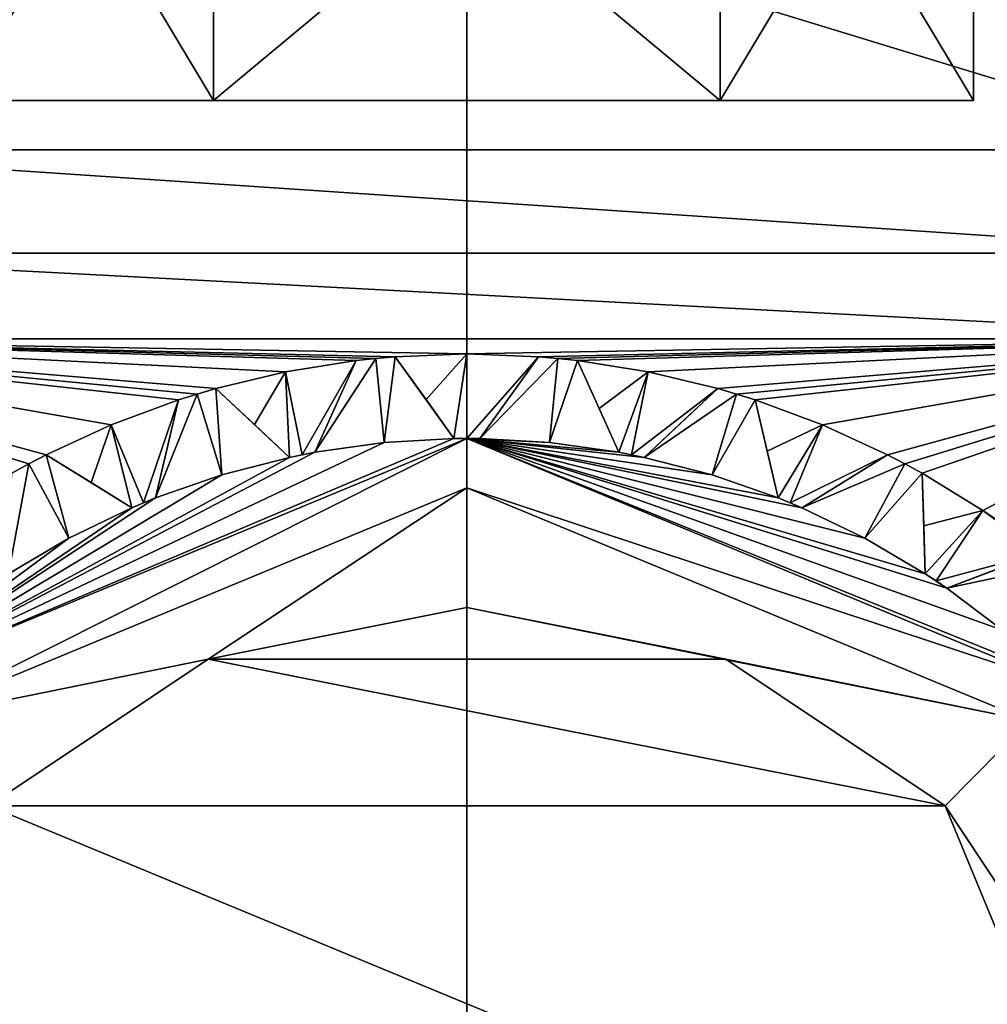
# Model space of a CAD drawing. Header units: millimetres. Extents: x -50 to 50, y -120 to 419.
# Tile 46 of 241: x -2.65 to 3.08, y 1.65 to 7.48. Entities that reach past the tile are written whole.
import ezdxf

# ---------------------------------------------------------------- set-up
doc = ezdxf.new("R2010")
doc.units = ezdxf.units.MM
doc.header["$LTSCALE"] = 81.481481
for name, color, linetype in [('1011', 7, 'CONTINUOUS'), ('1021', 7, 'CONTINUOUS'), ('1022', 7, 'CONTINUOUS'), ('1023', 7, 'CONTINUOUS'), ('1050', 7, 'CONTINUOUS'), ('1051', 7, 'CONTINUOUS'), ('208', 7, 'CONTINUOUS'), ('210', 7, 'CONTINUOUS'), ('213', 7, 'CONTINUOUS'), ('214', 7, 'CONTINUOUS'), ('215', 7, 'CONTINUOUS'), ('216', 7, 'CONTINUOUS'), ('217', 7, 'CONTINUOUS'), ('218', 7, 'CONTINUOUS'), ('219', 7, 'CONTINUOUS'), ('220', 7, 'CONTINUOUS'), ('221', 7, 'CONTINUOUS'), ('222', 7, 'CONTINUOUS'), ('223', 7, 'CONTINUOUS'), ('224', 7, 'CONTINUOUS'), ('225', 7, 'CONTINUOUS'), ('226', 7, 'CONTINUOUS'), ('227', 7, 'CONTINUOUS'), ('228', 7, 'CONTINUOUS'), ('229', 7, 'CONTINUOUS'), ('230', 7, 'CONTINUOUS'), ('231', 7, 'CONTINUOUS'), ('232', 7, 'CONTINUOUS'), ('335', 7, 'CONTINUOUS'), ('337', 7, 'CONTINUOUS'), ('338', 7, 'CONTINUOUS'), ('339', 7, 'CONTINUOUS'), ('340', 7, 'CONTINUOUS'), ('341', 7, 'CONTINUOUS'), ('342', 7, 'CONTINUOUS'), ('496', 7, 'CONTINUOUS'), ('498', 7, 'CONTINUOUS'), ('499', 7, 'CONTINUOUS'), ('500', 7, 'CONTINUOUS')]:
    doc.layers.add(name, color=color, linetype=linetype)

msp = doc.modelspace()

# ---------------------------------------------------------------- linework, layer by layer
at = {"layer": '1011', "linetype": 'CONTINUOUS'}
for points in [[(-1.5323, 3.6949, 69), (0, 4, 69), (1.5323, 3.6949, 69), (-1.5323, 3.6949, 69)], [(-2.8309, 2.826, 69), (-1.5323, 3.6949, 69), (2.8309, 2.826, 69), (-2.8309, 2.826, 69)], [(-1.5323, 3.6949, 69), (1.5323, 3.6949, 69), (2.8309, 2.826, 69), (-1.5323, 3.6949, 69)], [(4, 0, 69), (-4, 0, 69), (-2.8309, 2.826, 69), (4, 0, 69)], [(4, 0, 69), (-2.8309, 2.826, 69), (2.8309, 2.826, 69), (4, 0, 69)]]:
    msp.add_3dface(points, dxfattribs=at)
at = {"layer": '1021', "linetype": 'CONTINUOUS'}
for points in [[(0.6546, 5.4609, 43), (1.073, 5.3943, 43), (0.7833, 5.1769, 43.2642), (0.6546, 5.4609, 43)], [(1.073, 5.3943, 43), (0.9005, 4.9182, 43.5), (0.7833, 5.1769, 43.2642), (1.073, 5.3943, 43)], [(1.073, 5.3943, 43), (0.9755, 4.9039, 43.5), (0.9005, 4.9182, 43.5), (1.073, 5.3943, 43)], [(1.073, 5.3943, 43), (1.485, 5.2957, 43), (0.9755, 4.9039, 43.5), (1.073, 5.3943, 43)], [(1.485, 5.2957, 43), (1.0502, 4.8885, 43.5), (0.9755, 4.9039, 43.5), (1.485, 5.2957, 43)], [(1.0502, 4.8885, 43.5), (1.485, 5.2957, 43), (1.2575, 5.0826, 43.2642), (1.0502, 4.8885, 43.5)]]:
    msp.add_3dface(points, dxfattribs=at)
at = {"layer": '1022', "linetype": 'CONTINUOUS'}
for points in [[(1.7074, 5.2283, 43), (2.1048, 5.0813, 43), (1.7782, 4.9246, 43.2642), (1.7074, 5.2283, 43)], [(2.1048, 5.0813, 43), (1.8427, 4.6481, 43.5), (1.7782, 4.9246, 43.2642), (2.1048, 5.0813, 43)], [(2.1048, 5.0813, 43), (1.9134, 4.6194, 43.5), (1.8427, 4.6481, 43.5), (2.1048, 5.0813, 43)], [(2.1048, 5.0813, 43), (2.4896, 4.9043, 43), (1.9134, 4.6194, 43.5), (2.1048, 5.0813, 43)], [(2.4896, 4.9043, 43), (1.9837, 4.5896, 43.5), (1.9134, 4.6194, 43.5), (2.4896, 4.9043, 43)], [(1.9837, 4.5896, 43.5), (2.4896, 4.9043, 43), (2.2249, 4.7396, 43.2642), (1.9837, 4.5896, 43.5)]]:
    msp.add_3dface(points, dxfattribs=at)
at = {"layer": '1023', "linetype": 'CONTINUOUS'}
for points in [[(2.6946, 4.7947, 43), (3.0556, 4.5731, 43), (2.7048, 4.4831, 43.2642), (2.6946, 4.7947, 43)], [(3.0556, 4.5731, 43), (2.7141, 4.1993, 43.5), (2.7048, 4.4831, 43.2642), (3.0556, 4.5731, 43)], [(3.0556, 4.5731, 43), (2.7779, 4.1573, 43.5), (2.7141, 4.1993, 43.5), (3.0556, 4.5731, 43)], [(3.0556, 4.5731, 43), (3.3986, 4.3243, 43), (2.7779, 4.1573, 43.5), (3.0556, 4.5731, 43)], [(3.3986, 4.3243, 43), (2.841, 4.1145, 43.5), (2.7779, 4.1573, 43.5), (3.3986, 4.3243, 43)], [(2.841, 4.1145, 43.5), (3.3986, 4.3243, 43), (3.1068, 4.2145, 43.2642), (2.841, 4.1145, 43.5)]]:
    msp.add_3dface(points, dxfattribs=at)
at = {"layer": '1050', "linetype": 'CONTINUOUS'}
for points in [[(-2.1048, 5.0813, 43), (-1.7074, 5.2283, 43), (-1.9134, 4.6194, 43.5), (-2.1048, 5.0813, 43)], [(-1.7074, 5.2283, 43), (-1.8427, 4.6481, 43.5), (-1.9134, 4.6194, 43.5), (-1.7074, 5.2283, 43)], [(-1.8427, 4.6481, 43.5), (-1.7074, 5.2283, 43), (-1.7782, 4.9247, 43.2642), (-1.8427, 4.6481, 43.5)], [(-2.4896, 4.9043, 43), (-2.1048, 5.0813, 43), (-2.2248, 4.7396, 43.2642), (-2.4896, 4.9043, 43)], [(-2.1048, 5.0813, 43), (-1.9837, 4.5896, 43.5), (-2.2248, 4.7396, 43.2642), (-2.1048, 5.0813, 43)], [(-2.1048, 5.0813, 43), (-1.9134, 4.6194, 43.5), (-1.9837, 4.5896, 43.5), (-2.1048, 5.0813, 43)]]:
    msp.add_3dface(points, dxfattribs=at)
at = {"layer": '1051', "linetype": 'CONTINUOUS'}
for points in [[(-1.073, 5.3943, 43), (-0.6546, 5.4609, 43), (-0.9755, 4.9039, 43.5), (-1.073, 5.3943, 43)], [(-0.6546, 5.4609, 43), (-0.9005, 4.9182, 43.5), (-0.9755, 4.9039, 43.5), (-0.6546, 5.4609, 43)], [(-0.9005, 4.9182, 43.5), (-0.6546, 5.4609, 43), (-0.7833, 5.1769, 43.2642), (-0.9005, 4.9182, 43.5)], [(-1.485, 5.2957, 43), (-1.073, 5.3943, 43), (-1.2574, 5.0826, 43.2642), (-1.485, 5.2957, 43)], [(-1.073, 5.3943, 43), (-1.0502, 4.8885, 43.5), (-1.2574, 5.0826, 43.2642), (-1.073, 5.3943, 43)], [(-1.073, 5.3943, 43), (-0.9755, 4.9039, 43.5), (-1.0502, 4.8885, 43.5), (-1.073, 5.3943, 43)]]:
    msp.add_3dface(points, dxfattribs=at)
at = {"layer": '208', "linetype": 'CONTINUOUS'}
for points in [[(0, -23.5, 71), (0, 23.5, 71), (-13.8066, 19.0165, 71), (0, -23.5, 71)], [(13.8066, 19.0165, 71), (0, 23.5, 71), (13.8066, -19.0165, 71), (13.8066, 19.0165, 71)], [(13.8066, -19.0165, 71), (0, 23.5, 71), (0, -23.5, 71), (13.8066, -19.0165, 71)], [(-13.8066, -19.0165, 71), (0, -23.5, 71), (-13.8066, 19.0165, 71), (-13.8066, -19.0165, 71)]]:
    msp.add_3dface(points, dxfattribs=at)
at = {"layer": '210', "linetype": 'CONTINUOUS'}
for points in [[(3.7071, 9.2929, 43), (4.5, 6.7082, 43), (3, 9, 43), (3.7071, 9.2929, 43)], [(4.5, 6.7082, 43), (-4.5, 6.7082, 43), (-3, 9, 43), (4.5, 6.7082, 43)], [(3, 9, 43), (4.5, 6.7082, 43), (-3, 9, 43), (3, 9, 43)], [(-4.6307, 6.0958, 43), (-4.5, 6.7082, 43), (4.6307, 6.0958, 43), (-4.6307, 6.0958, 43)], [(4.6307, 6.0958, 43), (-4.5, 6.7082, 43), (4.5, 6.7082, 43), (4.6307, 6.0958, 43)], [(-5, 5.5902, 43), (-4.6307, 6.0958, 43), (5, 5.5902, 43), (-5, 5.5902, 43)], [(5, 5.5902, 43), (-4.6307, 6.0958, 43), (4.6307, 6.0958, 43), (5, 5.5902, 43)], [(-5, 5.5902, 43), (5, 5.5902, 43), (0, 5.5, 43), (-5, 5.5902, 43)], [(-0.6546, 5.4609, 43), (-5, 5.5902, 43), (-0.5391, 5.4735, 43), (-0.6546, 5.4609, 43)], [(-5, 5.5902, 43), (-0.6546, 5.4609, 43), (-1.073, 5.3943, 43), (-5, 5.5902, 43)], [(-0.5391, 5.4735, 43), (-5, 5.5902, 43), (-0.4234, 5.4837, 43), (-0.5391, 5.4735, 43)], [(-0.4234, 5.4837, 43), (-5, 5.5902, 43), (0, 5.5, 43), (-0.4234, 5.4837, 43)], [(-2.6946, 4.7947, 43), (-5, 5.5902, 43), (-2.5927, 4.8506, 43), (-2.6946, 4.7947, 43)], [(-2.5927, 4.8506, 43), (-5, 5.5902, 43), (-2.4896, 4.9043, 43), (-2.5927, 4.8506, 43)], [(-2.4896, 4.9043, 43), (-5, 5.5902, 43), (-2.1048, 5.0813, 43), (-2.4896, 4.9043, 43)], [(-2.1048, 5.0813, 43), (-5, 5.5902, 43), (-1.7074, 5.2283, 43), (-2.1048, 5.0813, 43)], [(-1.7074, 5.2283, 43), (-5, 5.5902, 43), (-1.5966, 5.2632, 43), (-1.7074, 5.2283, 43)], [(-1.5966, 5.2632, 43), (-5, 5.5902, 43), (-1.485, 5.2957, 43), (-1.5966, 5.2632, 43)], [(-1.485, 5.2957, 43), (-5, 5.5902, 43), (-1.073, 5.3943, 43), (-1.485, 5.2957, 43)], [(0, 5.5, 43), (5, 5.5902, 43), (0.4234, 5.4837, 43), (0, 5.5, 43)], [(0.4234, 5.4837, 43), (5, 5.5902, 43), (0.5391, 5.4735, 43), (0.4234, 5.4837, 43)], [(0.5391, 5.4735, 43), (5, 5.5902, 43), (0.6546, 5.4609, 43), (0.5391, 5.4735, 43)], [(0.6546, 5.4609, 43), (5, 5.5902, 43), (1.073, 5.3943, 43), (0.6546, 5.4609, 43)], [(1.073, 5.3943, 43), (5, 5.5902, 43), (1.485, 5.2957, 43), (1.073, 5.3943, 43)], [(1.485, 5.2957, 43), (5, 5.5902, 43), (1.5966, 5.2632, 43), (1.485, 5.2957, 43)], [(1.5966, 5.2632, 43), (5, 5.5902, 43), (1.7074, 5.2283, 43), (1.5966, 5.2632, 43)], [(1.7074, 5.2283, 43), (5, 5.5902, 43), (2.1048, 5.0813, 43), (1.7074, 5.2283, 43)], [(2.1048, 5.0813, 43), (5, 5.5902, 43), (2.4896, 4.9043, 43), (2.1048, 5.0813, 43)], [(2.4896, 4.9043, 43), (5, 5.5902, 43), (2.5927, 4.8506, 43), (2.4896, 4.9043, 43)], [(2.5927, 4.8506, 43), (5, 5.5902, 43), (2.6946, 4.7947, 43), (2.5927, 4.8506, 43)], [(2.6946, 4.7947, 43), (5, 5.5902, 43), (3.0556, 4.5731, 43), (2.6946, 4.7947, 43)], [(5, 5.5902, 43), (7.2958, 1.738, 43), (3.0556, 4.5731, 43), (5, 5.5902, 43)], [(3.0556, 4.5731, 43), (7.2958, 1.738, 43), (3.3986, 4.3243, 43), (3.0556, 4.5731, 43)]]:
    msp.add_3dface(points, dxfattribs=at)
at = {"layer": '213', "linetype": 'CONTINUOUS'}
for points in [[(0, 5, 68), (-3.5355, 3.5355, 68), (-0.0763, 4.9994, 55), (0, 5, 68)], [(-0.0763, 4.9994, 55), (-3.5355, 3.5355, 68), (-0.4901, 4.9759, 55), (-0.0763, 4.9994, 55)], [(-0.4901, 4.9759, 55), (-3.5355, 3.5355, 68), (-0.9005, 4.9182, 55), (-0.4901, 4.9759, 55)], [(0, 5, 43.5), (0, 5, 68), (-0.0763, 4.9994, 55), (0, 5, 43.5)], [(-0.0763, 4.9994, 43.5), (0, 5, 43.5), (-0.0763, 4.9994, 55), (-0.0763, 4.9994, 43.5)], [(3.5355, 3.5355, 68), (0, 5, 68), (3.4811, 3.5891, 55), (3.5355, 3.5355, 68)], [(3.4811, 3.5891, 55), (0, 5, 68), (3.172, 3.8651, 55), (3.4811, 3.5891, 55)], [(3.172, 3.8651, 55), (0, 5, 68), (2.841, 4.1145, 55), (3.172, 3.8651, 55)], [(2.841, 4.1145, 55), (0, 5, 68), (2.7141, 4.1993, 55), (2.841, 4.1145, 55)], [(2.7141, 4.1993, 55), (0, 5, 68), (2.357, 4.4096, 55), (2.7141, 4.1993, 55)], [(2.357, 4.4096, 55), (0, 5, 68), (1.9837, 4.5896, 55), (2.357, 4.4096, 55)], [(1.9837, 4.5896, 55), (0, 5, 68), (1.8427, 4.6481, 55), (1.9837, 4.5896, 55)], [(1.8427, 4.6481, 55), (0, 5, 68), (1.4514, 4.7847, 55), (1.8427, 4.6481, 55)], [(1.4514, 4.7847, 55), (0, 5, 68), (1.0502, 4.8885, 55), (1.4514, 4.7847, 55)], [(1.0502, 4.8885, 55), (0, 5, 68), (0.9005, 4.9182, 55), (1.0502, 4.8885, 55)], [(0.9005, 4.9182, 55), (0, 5, 68), (0.4901, 4.9759, 55), (0.9005, 4.9182, 55)], [(0.4901, 4.9759, 55), (0, 5, 68), (0.0763, 4.9994, 55), (0.4901, 4.9759, 55)], [(0.0763, 4.9994, 55), (0, 5, 68), (0.0763, 4.9994, 43.5), (0.0763, 4.9994, 55)], [(0.0763, 4.9994, 43.5), (0, 5, 68), (0, 5, 43.5), (0.0763, 4.9994, 43.5)], [(-0.9005, 4.9182, 55), (-3.5355, 3.5355, 68), (-1.0502, 4.8885, 55), (-0.9005, 4.9182, 55)], [(-0.9005, 4.9182, 43.5), (-0.9005, 4.9182, 55), (-1.0502, 4.8885, 55), (-0.9005, 4.9182, 43.5)], [(-0.9755, 4.9039, 43.5), (-0.9005, 4.9182, 43.5), (-1.0502, 4.8885, 55), (-0.9755, 4.9039, 43.5)], [(-1.0502, 4.8885, 43.5), (-0.9755, 4.9039, 43.5), (-1.0502, 4.8885, 55), (-1.0502, 4.8885, 43.5)], [(1.0502, 4.8885, 43.5), (1.0502, 4.8885, 55), (0.9005, 4.9182, 55), (1.0502, 4.8885, 43.5)], [(0.9755, 4.9039, 43.5), (1.0502, 4.8885, 43.5), (0.9005, 4.9182, 55), (0.9755, 4.9039, 43.5)], [(0.9005, 4.9182, 43.5), (0.9755, 4.9039, 43.5), (0.9005, 4.9182, 55), (0.9005, 4.9182, 43.5)], [(-1.0502, 4.8885, 55), (-3.5355, 3.5355, 68), (-1.4514, 4.7847, 55), (-1.0502, 4.8885, 55)], [(-3.5355, 3.5355, 68), (-1.8427, 4.6481, 55), (-1.4514, 4.7847, 55), (-3.5355, 3.5355, 68)], [(-1.9837, 4.5896, 55), (-1.8427, 4.6481, 55), (-3.5355, 3.5355, 68), (-1.9837, 4.5896, 55)], [(-1.8427, 4.6481, 43.5), (-1.8427, 4.6481, 55), (-1.9837, 4.5896, 55), (-1.8427, 4.6481, 43.5)], [(-1.9134, 4.6194, 43.5), (-1.8427, 4.6481, 43.5), (-1.9837, 4.5896, 55), (-1.9134, 4.6194, 43.5)], [(-1.9837, 4.5896, 43.5), (-1.9134, 4.6194, 43.5), (-1.9837, 4.5896, 55), (-1.9837, 4.5896, 43.5)], [(1.9837, 4.5896, 43.5), (1.9837, 4.5896, 55), (1.8427, 4.6481, 55), (1.9837, 4.5896, 43.5)], [(1.9134, 4.6194, 43.5), (1.9837, 4.5896, 43.5), (1.8427, 4.6481, 55), (1.9134, 4.6194, 43.5)], [(1.8427, 4.6481, 43.5), (1.9134, 4.6194, 43.5), (1.8427, 4.6481, 55), (1.8427, 4.6481, 43.5)], [(-2.357, 4.4096, 55), (-1.9837, 4.5896, 55), (-3.5355, 3.5355, 68), (-2.357, 4.4096, 55)], [(-2.7141, 4.1993, 55), (-2.357, 4.4096, 55), (-3.5355, 3.5355, 68), (-2.7141, 4.1993, 55)], [(2.841, 4.1145, 43.5), (2.841, 4.1145, 55), (2.7141, 4.1993, 55), (2.841, 4.1145, 43.5)], [(2.7779, 4.1573, 43.5), (2.841, 4.1145, 43.5), (2.7141, 4.1993, 55), (2.7779, 4.1573, 43.5)], [(2.7141, 4.1993, 43.5), (2.7779, 4.1573, 43.5), (2.7141, 4.1993, 55), (2.7141, 4.1993, 43.5)]]:
    msp.add_3dface(points, dxfattribs=at)
at = {"layer": '214', "linetype": 'CONTINUOUS'}
for points in [[(-0.4234, 5.4837, 43), (0, 5.5, 43), (-0.2417, 5.2302, 43.2642), (-0.4234, 5.4837, 43)], [(0, 5.5, 43), (-0.0763, 4.9994, 43.5), (-0.2417, 5.2302, 43.2642), (0, 5.5, 43)], [(0, 5.5, 43), (0, 5, 43.5), (-0.0763, 4.9994, 43.5), (0, 5.5, 43)], [(0, 5.5, 43), (0.4234, 5.4837, 43), (0, 5, 43.5), (0, 5.5, 43)], [(0.4234, 5.4837, 43), (0.0763, 4.9994, 43.5), (0, 5, 43.5), (0.4234, 5.4837, 43)], [(0.0763, 4.9994, 43.5), (0.4234, 5.4837, 43), (0.2418, 5.2303, 43.2642), (0.0763, 4.9994, 43.5)]]:
    msp.add_3dface(points, dxfattribs=at)
at = {"layer": '215', "linetype": 'CONTINUOUS'}
for points in [[(-0.4234, 5.4837, 55), (-0.4901, 4.9759, 55), (-0.5391, 5.4735, 55), (-0.4234, 5.4837, 55)], [(-0.0763, 4.9994, 55), (-0.4901, 4.9759, 55), (-0.4234, 5.4837, 55), (-0.0763, 4.9994, 55)], [(-0.4901, 4.9759, 55), (-0.9005, 4.9182, 55), (-0.5391, 5.4735, 55), (-0.4901, 4.9759, 55)], [(-0.5391, 5.4735, 55), (-0.9005, 4.9182, 55), (-0.6546, 5.4609, 55), (-0.5391, 5.4735, 55)]]:
    msp.add_3dface(points, dxfattribs=at)
at = {"layer": '216', "linetype": 'CONTINUOUS'}
for points in [[(-0.9005, 4.9182, 55), (-0.9005, 4.9182, 43.5), (-0.6546, 5.4609, 55), (-0.9005, 4.9182, 55)], [(-0.6546, 5.4609, 55), (-0.9005, 4.9182, 43.5), (-0.7833, 5.1769, 43.2642), (-0.6546, 5.4609, 55)], [(-0.6546, 5.4609, 43), (-0.6546, 5.4609, 55), (-0.7833, 5.1769, 43.2642), (-0.6546, 5.4609, 43)]]:
    msp.add_3dface(points, dxfattribs=at)
at = {"layer": '217', "linetype": 'CONTINUOUS'}
for points in [[(-0.5391, 5.4735, 43), (-0.4234, 5.4837, 43), (-0.5391, 5.4735, 55), (-0.5391, 5.4735, 43)], [(-0.4234, 5.4837, 43), (-0.4234, 5.4837, 55), (-0.5391, 5.4735, 55), (-0.4234, 5.4837, 43)], [(-0.6546, 5.4609, 43), (-0.5391, 5.4735, 43), (-0.6546, 5.4609, 55), (-0.6546, 5.4609, 43)], [(-0.5391, 5.4735, 43), (-0.5391, 5.4735, 55), (-0.6546, 5.4609, 55), (-0.5391, 5.4735, 43)]]:
    msp.add_3dface(points, dxfattribs=at)
at = {"layer": '218', "linetype": 'CONTINUOUS'}
for points in [[(-0.0763, 4.9994, 55), (-0.4234, 5.4837, 43), (-0.2417, 5.2302, 43.2642), (-0.0763, 4.9994, 55)], [(-0.4234, 5.4837, 43), (-0.0763, 4.9994, 55), (-0.4234, 5.4837, 55), (-0.4234, 5.4837, 43)], [(-0.0763, 4.9994, 43.5), (-0.0763, 4.9994, 55), (-0.2417, 5.2302, 43.2642), (-0.0763, 4.9994, 43.5)]]:
    msp.add_3dface(points, dxfattribs=at)
at = {"layer": '219', "linetype": 'CONTINUOUS'}
for points in [[(0.5391, 5.4735, 55), (0.0763, 4.9994, 55), (0.4234, 5.4837, 55), (0.5391, 5.4735, 55)], [(0.4901, 4.9759, 55), (0.0763, 4.9994, 55), (0.5391, 5.4735, 55), (0.4901, 4.9759, 55)], [(0.6546, 5.4609, 55), (0.4901, 4.9759, 55), (0.5391, 5.4735, 55), (0.6546, 5.4609, 55)], [(0.9005, 4.9182, 55), (0.4901, 4.9759, 55), (0.6546, 5.4609, 55), (0.9005, 4.9182, 55)]]:
    msp.add_3dface(points, dxfattribs=at)
at = {"layer": '220', "linetype": 'CONTINUOUS'}
for points in [[(0.0763, 4.9994, 55), (0.0763, 4.9994, 43.5), (0.4234, 5.4837, 55), (0.0763, 4.9994, 55)], [(0.0763, 4.9994, 43.5), (0.2418, 5.2303, 43.2642), (0.4234, 5.4837, 55), (0.0763, 4.9994, 43.5)], [(0.2418, 5.2303, 43.2642), (0.4234, 5.4837, 43), (0.4234, 5.4837, 55), (0.2418, 5.2303, 43.2642)]]:
    msp.add_3dface(points, dxfattribs=at)
at = {"layer": '221', "linetype": 'CONTINUOUS'}
for points in [[(0.4234, 5.4837, 43), (0.5391, 5.4735, 43), (0.4234, 5.4837, 55), (0.4234, 5.4837, 43)], [(0.5391, 5.4735, 43), (0.5391, 5.4735, 55), (0.4234, 5.4837, 55), (0.5391, 5.4735, 43)], [(0.5391, 5.4735, 43), (0.6546, 5.4609, 43), (0.5391, 5.4735, 55), (0.5391, 5.4735, 43)], [(0.6546, 5.4609, 43), (0.6546, 5.4609, 55), (0.5391, 5.4735, 55), (0.6546, 5.4609, 43)]]:
    msp.add_3dface(points, dxfattribs=at)
at = {"layer": '222', "linetype": 'CONTINUOUS'}
for points in [[(0.6546, 5.4609, 43), (0.9005, 4.9182, 55), (0.6546, 5.4609, 55), (0.6546, 5.4609, 43)], [(0.9005, 4.9182, 55), (0.6546, 5.4609, 43), (0.7833, 5.1769, 43.2642), (0.9005, 4.9182, 55)], [(0.9005, 4.9182, 43.5), (0.9005, 4.9182, 55), (0.7833, 5.1769, 43.2642), (0.9005, 4.9182, 43.5)]]:
    msp.add_3dface(points, dxfattribs=at)
at = {"layer": '223', "linetype": 'CONTINUOUS'}
for points in [[(1.5966, 5.2632, 55), (1.0502, 4.8885, 55), (1.485, 5.2957, 55), (1.5966, 5.2632, 55)], [(1.4514, 4.7847, 55), (1.0502, 4.8885, 55), (1.5966, 5.2632, 55), (1.4514, 4.7847, 55)], [(1.7074, 5.2283, 55), (1.4514, 4.7847, 55), (1.5966, 5.2632, 55), (1.7074, 5.2283, 55)], [(1.8427, 4.6481, 55), (1.4514, 4.7847, 55), (1.7074, 5.2283, 55), (1.8427, 4.6481, 55)]]:
    msp.add_3dface(points, dxfattribs=at)
at = {"layer": '224', "linetype": 'CONTINUOUS'}
for points in [[(1.0502, 4.8885, 55), (1.0502, 4.8885, 43.5), (1.485, 5.2957, 55), (1.0502, 4.8885, 55)], [(1.485, 5.2957, 55), (1.0502, 4.8885, 43.5), (1.2575, 5.0826, 43.2642), (1.485, 5.2957, 55)], [(1.485, 5.2957, 43), (1.485, 5.2957, 55), (1.2575, 5.0826, 43.2642), (1.485, 5.2957, 43)]]:
    msp.add_3dface(points, dxfattribs=at)
at = {"layer": '225', "linetype": 'CONTINUOUS'}
for points in [[(1.485, 5.2957, 43), (1.5966, 5.2632, 43), (1.485, 5.2957, 55), (1.485, 5.2957, 43)], [(1.5966, 5.2632, 43), (1.5966, 5.2632, 55), (1.485, 5.2957, 55), (1.5966, 5.2632, 43)], [(1.5966, 5.2632, 43), (1.7074, 5.2283, 43), (1.5966, 5.2632, 55), (1.5966, 5.2632, 43)], [(1.7074, 5.2283, 43), (1.7074, 5.2283, 55), (1.5966, 5.2632, 55), (1.7074, 5.2283, 43)]]:
    msp.add_3dface(points, dxfattribs=at)
at = {"layer": '226', "linetype": 'CONTINUOUS'}
for points in [[(1.7074, 5.2283, 43), (1.8427, 4.6481, 55), (1.7074, 5.2283, 55), (1.7074, 5.2283, 43)], [(1.8427, 4.6481, 55), (1.7074, 5.2283, 43), (1.7782, 4.9246, 43.2642), (1.8427, 4.6481, 55)], [(1.8427, 4.6481, 43.5), (1.8427, 4.6481, 55), (1.7782, 4.9246, 43.2642), (1.8427, 4.6481, 43.5)]]:
    msp.add_3dface(points, dxfattribs=at)
at = {"layer": '227', "linetype": 'CONTINUOUS'}
for points in [[(2.5927, 4.8506, 55), (1.9837, 4.5896, 55), (2.4896, 4.9043, 55), (2.5927, 4.8506, 55)], [(2.357, 4.4096, 55), (1.9837, 4.5896, 55), (2.5927, 4.8506, 55), (2.357, 4.4096, 55)], [(2.6946, 4.7947, 55), (2.357, 4.4096, 55), (2.5927, 4.8506, 55), (2.6946, 4.7947, 55)], [(2.7141, 4.1993, 55), (2.357, 4.4096, 55), (2.6946, 4.7947, 55), (2.7141, 4.1993, 55)]]:
    msp.add_3dface(points, dxfattribs=at)
at = {"layer": '228', "linetype": 'CONTINUOUS'}
for points in [[(1.9837, 4.5896, 55), (1.9837, 4.5896, 43.5), (2.4896, 4.9043, 55), (1.9837, 4.5896, 55)], [(2.4896, 4.9043, 55), (1.9837, 4.5896, 43.5), (2.2249, 4.7396, 43.2642), (2.4896, 4.9043, 55)], [(2.4896, 4.9043, 43), (2.4896, 4.9043, 55), (2.2249, 4.7396, 43.2642), (2.4896, 4.9043, 43)]]:
    msp.add_3dface(points, dxfattribs=at)
at = {"layer": '229', "linetype": 'CONTINUOUS'}
for points in [[(2.4896, 4.9043, 43), (2.5927, 4.8506, 43), (2.4896, 4.9043, 55), (2.4896, 4.9043, 43)], [(2.5927, 4.8506, 43), (2.5927, 4.8506, 55), (2.4896, 4.9043, 55), (2.5927, 4.8506, 43)], [(2.5927, 4.8506, 43), (2.6946, 4.7947, 43), (2.5927, 4.8506, 55), (2.5927, 4.8506, 43)], [(2.6946, 4.7947, 43), (2.6946, 4.7947, 55), (2.5927, 4.8506, 55), (2.6946, 4.7947, 43)]]:
    msp.add_3dface(points, dxfattribs=at)
at = {"layer": '230', "linetype": 'CONTINUOUS'}
for points in [[(2.6946, 4.7947, 43), (2.7141, 4.1993, 55), (2.6946, 4.7947, 55), (2.6946, 4.7947, 43)], [(2.7141, 4.1993, 55), (2.6946, 4.7947, 43), (2.7048, 4.4831, 43.2642), (2.7141, 4.1993, 55)], [(2.7141, 4.1993, 43.5), (2.7141, 4.1993, 55), (2.7048, 4.4831, 43.2642), (2.7141, 4.1993, 43.5)]]:
    msp.add_3dface(points, dxfattribs=at)
at = {"layer": '231', "linetype": 'CONTINUOUS'}
for points in [[(3.4892, 4.2516, 55), (2.841, 4.1145, 55), (3.3986, 4.3243, 55), (3.4892, 4.2516, 55)], [(3.172, 3.8651, 55), (2.841, 4.1145, 55), (3.4892, 4.2516, 55), (3.172, 3.8651, 55)]]:
    msp.add_3dface(points, dxfattribs=at)
at = {"layer": '232', "linetype": 'CONTINUOUS'}
for points in [[(2.841, 4.1145, 55), (2.841, 4.1145, 43.5), (3.3986, 4.3243, 55), (2.841, 4.1145, 55)], [(3.3986, 4.3243, 55), (2.841, 4.1145, 43.5), (3.1068, 4.2145, 43.2642), (3.3986, 4.3243, 55)]]:
    msp.add_3dface(points, dxfattribs=at)
at = {"layer": '335', "linetype": 'CONTINUOUS'}
for points in [[(-2.4896, 4.9043, 55), (-2.357, 4.4096, 55), (-2.5927, 4.8506, 55), (-2.4896, 4.9043, 55)], [(-1.9837, 4.5896, 55), (-2.357, 4.4096, 55), (-2.4896, 4.9043, 55), (-1.9837, 4.5896, 55)], [(-2.357, 4.4096, 55), (-2.7141, 4.1993, 55), (-2.5927, 4.8506, 55), (-2.357, 4.4096, 55)], [(-2.5927, 4.8506, 55), (-2.7141, 4.1993, 55), (-2.6946, 4.7947, 55), (-2.5927, 4.8506, 55)]]:
    msp.add_3dface(points, dxfattribs=at)
at = {"layer": '337', "linetype": 'CONTINUOUS'}
for points in [[(-2.5927, 4.8506, 43), (-2.4896, 4.9043, 43), (-2.5927, 4.8506, 55), (-2.5927, 4.8506, 43)], [(-2.4896, 4.9043, 43), (-2.4896, 4.9043, 55), (-2.5927, 4.8506, 55), (-2.4896, 4.9043, 43)], [(-2.6946, 4.7947, 43), (-2.5927, 4.8506, 43), (-2.6946, 4.7947, 55), (-2.6946, 4.7947, 43)], [(-2.5927, 4.8506, 43), (-2.5927, 4.8506, 55), (-2.6946, 4.7947, 55), (-2.5927, 4.8506, 43)]]:
    msp.add_3dface(points, dxfattribs=at)
at = {"layer": '338', "linetype": 'CONTINUOUS'}
for points in [[(-2.4896, 4.9043, 43), (-1.9837, 4.5896, 55), (-2.4896, 4.9043, 55), (-2.4896, 4.9043, 43)], [(-1.9837, 4.5896, 55), (-2.4896, 4.9043, 43), (-2.2248, 4.7396, 43.2642), (-1.9837, 4.5896, 55)], [(-1.9837, 4.5896, 43.5), (-1.9837, 4.5896, 55), (-2.2248, 4.7396, 43.2642), (-1.9837, 4.5896, 43.5)]]:
    msp.add_3dface(points, dxfattribs=at)
at = {"layer": '339', "linetype": 'CONTINUOUS'}
for points in [[(-1.4514, 4.7847, 55), (-1.8427, 4.6481, 55), (-1.5966, 5.2632, 55), (-1.4514, 4.7847, 55)], [(-1.5966, 5.2632, 55), (-1.8427, 4.6481, 55), (-1.7074, 5.2283, 55), (-1.5966, 5.2632, 55)], [(-1.485, 5.2957, 55), (-1.4514, 4.7847, 55), (-1.5966, 5.2632, 55), (-1.485, 5.2957, 55)], [(-1.0502, 4.8885, 55), (-1.4514, 4.7847, 55), (-1.485, 5.2957, 55), (-1.0502, 4.8885, 55)]]:
    msp.add_3dface(points, dxfattribs=at)
at = {"layer": '340', "linetype": 'CONTINUOUS'}
for points in [[(-1.8427, 4.6481, 55), (-1.8427, 4.6481, 43.5), (-1.7074, 5.2283, 55), (-1.8427, 4.6481, 55)], [(-1.7074, 5.2283, 55), (-1.8427, 4.6481, 43.5), (-1.7782, 4.9247, 43.2642), (-1.7074, 5.2283, 55)], [(-1.7074, 5.2283, 43), (-1.7074, 5.2283, 55), (-1.7782, 4.9247, 43.2642), (-1.7074, 5.2283, 43)]]:
    msp.add_3dface(points, dxfattribs=at)
at = {"layer": '341', "linetype": 'CONTINUOUS'}
for points in [[(-1.7074, 5.2283, 43), (-1.5966, 5.2632, 43), (-1.7074, 5.2283, 55), (-1.7074, 5.2283, 43)], [(-1.5966, 5.2632, 43), (-1.5966, 5.2632, 55), (-1.7074, 5.2283, 55), (-1.5966, 5.2632, 43)], [(-1.5966, 5.2632, 43), (-1.485, 5.2957, 43), (-1.5966, 5.2632, 55), (-1.5966, 5.2632, 43)], [(-1.485, 5.2957, 43), (-1.485, 5.2957, 55), (-1.5966, 5.2632, 55), (-1.485, 5.2957, 43)]]:
    msp.add_3dface(points, dxfattribs=at)
at = {"layer": '342', "linetype": 'CONTINUOUS'}
for points in [[(-1.485, 5.2957, 43), (-1.0502, 4.8885, 55), (-1.485, 5.2957, 55), (-1.485, 5.2957, 43)], [(-1.0502, 4.8885, 55), (-1.485, 5.2957, 43), (-1.2574, 5.0826, 43.2642), (-1.0502, 4.8885, 55)], [(-1.0502, 4.8885, 43.5), (-1.0502, 4.8885, 55), (-1.2574, 5.0826, 43.2642), (-1.0502, 4.8885, 43.5)]]:
    msp.add_3dface(points, dxfattribs=at)
at = {"layer": '496', "linetype": 'CONTINUOUS'}
for points in [[(-3.5355, 3.5355, 68), (0, 5, 68), (-3.3284, 3.3284, 68.7071), (-3.5355, 3.5355, 68)], [(0, 5, 68), (0, 4.7071, 68.7071), (-3.3284, 3.3284, 68.7071), (0, 5, 68)], [(0, 5, 68), (3.5355, 3.5355, 68), (0, 4.7071, 68.7071), (0, 5, 68)], [(-3.3284, 3.3284, 68.7071), (0, 4.7071, 68.7071), (-1.5323, 3.6949, 69), (-3.3284, 3.3284, 68.7071)], [(-1.5323, 3.6949, 69), (0, 4.7071, 68.7071), (0, 4, 69), (-1.5323, 3.6949, 69)], [(3.5355, 3.5355, 68), (3.3284, 3.3284, 68.7071), (0, 4.7071, 68.7071), (3.5355, 3.5355, 68)], [(0, 4.7071, 68.7071), (3.3284, 3.3284, 68.7071), (0, 4, 69), (0, 4.7071, 68.7071)], [(0, 4, 69), (3.3284, 3.3284, 68.7071), (1.5323, 3.6949, 69), (0, 4, 69)], [(-2.8309, 2.826, 69), (-3.3284, 3.3284, 68.7071), (-1.5323, 3.6949, 69), (-2.8309, 2.826, 69)], [(1.5323, 3.6949, 69), (3.3284, 3.3284, 68.7071), (2.8309, 2.826, 69), (1.5323, 3.6949, 69)], [(3.3284, 3.3284, 68.7071), (4.7071, 0, 68.7071), (2.8309, 2.826, 69), (3.3284, 3.3284, 68.7071)], [(4.7071, 0, 68.7071), (4, 0, 69), (2.8309, 2.826, 69), (4.7071, 0, 68.7071)]]:
    msp.add_3dface(points, dxfattribs=at)
at = {"layer": '498', "linetype": 'CONTINUOUS'}
for points in [[(-1.5001, 7, 46.402), (-3, 7, 49), (1.5001, 7, 46.402), (-1.5001, 7, 46.402)], [(1.5001, 7, 46.402), (-3, 7, 49), (3, 7, 49), (1.5001, 7, 46.402)], [(3, 7, 49), (-3, 7, 49), (-1.5001, 7, 51.598), (3, 7, 49)], [(1.5001, 7, 51.598), (3, 7, 49), (-1.5001, 7, 51.598), (1.5001, 7, 51.598)]]:
    msp.add_3dface(points, dxfattribs=at)
at = {"layer": '499', "linetype": 'CONTINUOUS'}
for points in [[(-3, 9.5, 49), (-1.4999, 9.5, 51.5981), (-3, 7, 49), (-3, 9.5, 49)], [(-3, 7, 49), (-1.4999, 9.5, 51.5981), (-1.5001, 7, 51.598), (-3, 7, 49)], [(-1.4999, 9.5, 51.5981), (1.4999, 9.5, 51.5981), (-1.5001, 7, 51.598), (-1.4999, 9.5, 51.5981)], [(1.4999, 9.5, 51.5981), (1.5001, 7, 51.598), (-1.5001, 7, 51.598), (1.4999, 9.5, 51.5981)], [(1.4999, 9.5, 51.5981), (3, 9.5, 49), (1.5001, 7, 51.598), (1.4999, 9.5, 51.5981)], [(3, 9.5, 49), (3, 7, 49), (1.5001, 7, 51.598), (3, 9.5, 49)]]:
    msp.add_3dface(points, dxfattribs=at)
at = {"layer": '500', "linetype": 'CONTINUOUS'}
for points in [[(-3, 9.5, 49), (-3, 7, 49), (-1.5001, 7, 46.402), (-3, 9.5, 49)], [(-3, 9.5, 49), (-1.5001, 7, 46.402), (-1.4999, 9.5, 46.4019), (-3, 9.5, 49)], [(-1.5001, 7, 46.402), (1.5001, 7, 46.402), (-1.4999, 9.5, 46.4019), (-1.5001, 7, 46.402)], [(-1.4999, 9.5, 46.4019), (1.5001, 7, 46.402), (1.4999, 9.5, 46.4019), (-1.4999, 9.5, 46.4019)], [(3, 7, 49), (3, 9.5, 49), (1.4999, 9.5, 46.4019), (3, 7, 49)], [(1.5001, 7, 46.402), (3, 7, 49), (1.4999, 9.5, 46.4019), (1.5001, 7, 46.402)]]:
    msp.add_3dface(points, dxfattribs=at)

doc.saveas('drawing.dxf')
